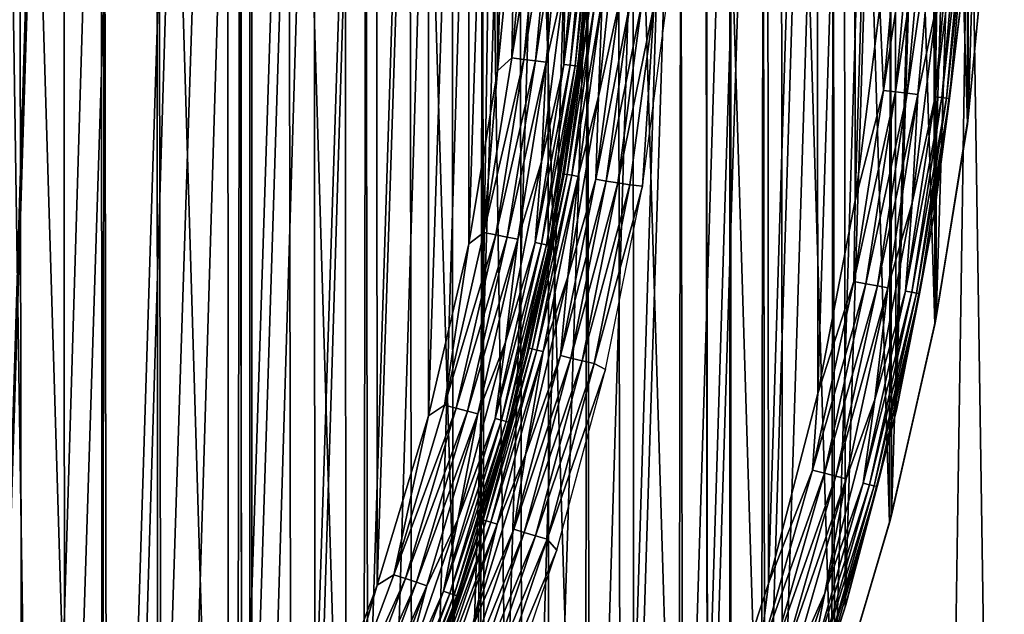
# Model space of a CAD drawing. Header units: millimetres. Extents: x -400 to 400, y -400 to 400.
# Tile 62 of 95: x 55 to 79, y -22 to -8. Entities that reach past the tile are written whole.
import ezdxf

# ---------------------------------------------------------------- set-up
doc = ezdxf.new("R2010")
doc.units = ezdxf.units.MM
doc.header["$LTSCALE"] = 52.148148
for name, color, linetype in [('1', 7, 'CONTINUOUS'), ('13', 7, 'CONTINUOUS'), ('2', 7, 'CONTINUOUS'), ('21', 7, 'CONTINUOUS'), ('22', 7, 'CONTINUOUS'), ('28', 7, 'CONTINUOUS'), ('29', 7, 'CONTINUOUS'), ('30', 7, 'CONTINUOUS'), ('33', 7, 'CONTINUOUS'), ('36', 7, 'CONTINUOUS'), ('37', 7, 'CONTINUOUS'), ('38', 7, 'CONTINUOUS'), ('41', 7, 'CONTINUOUS'), ('42', 7, 'CONTINUOUS'), ('44', 7, 'CONTINUOUS'), ('45', 7, 'CONTINUOUS')]:
    doc.layers.add(name, color=color, linetype=linetype)

msp = doc.modelspace()

# ---------------------------------------------------------------- linework, layer by layer
at = {"layer": '1', "color": 253, "linetype": 'Continuous', "true_color": 0x9ca8ab}
for points in [[(60.4, -395.413, -1.827), (48.432, 397.058, -1.173), (48.38, -397.062, -1.172), (60.4, -395.413, -1.827)], [(60.475, 395.404, -1.83), (48.432, 397.058, -1.173), (60.4, -395.413, -1.827), (60.475, 395.404, -1.83)], [(72.372, -393.398, -2.623), (60.475, 395.404, -1.83), (60.4, -395.413, -1.827), (72.372, -393.398, -2.623)], [(72.469, 393.381, -2.628), (60.475, 395.404, -1.83), (72.372, -393.398, -2.623), (72.469, 393.381, -2.628)], [(84.298, -391.016, -3.56), (72.469, 393.381, -2.628), (72.372, -393.398, -2.623), (84.298, -391.016, -3.56)], [(84.42, 390.987, -3.569), (72.469, 393.381, -2.628), (84.298, -391.016, -3.56), (84.42, 390.987, -3.569)]]:
    msp.add_3dface(points, dxfattribs=at)
at = {"layer": '13', "color": 253, "linetype": 'Continuous', "true_color": 0x9ca8ab}
for points in [[(78.344, -10.148, 472.043), (78.366, -9.983, 470.543), (78.832, -5.138, 472.043), (78.344, -10.148, 472.043)], [(78.366, -9.983, 470.543), (78.842, -4.977, 470.543), (78.832, -5.138, 472.043), (78.366, -9.983, 470.543)], [(77.565, -14.973, 470.543), (78.366, -9.983, 470.543), (78.344, -10.148, 472.043), (77.565, -14.973, 470.543)], [(77.531, -15.146, 472.043), (77.565, -14.973, 470.543), (78.344, -10.148, 472.043), (77.531, -15.146, 472.043)], [(76.448, -19.91, 470.543), (77.565, -14.973, 470.543), (77.531, -15.146, 472.043), (76.448, -19.91, 470.543)], [(76.4, -20.094, 472.043), (76.448, -19.91, 470.543), (77.531, -15.146, 472.043), (76.4, -20.094, 472.043)], [(74.962, -24.933, 472.043), (75.026, -24.739, 470.543), (76.4, -20.094, 472.043), (74.962, -24.933, 472.043)], [(75.026, -24.739, 470.543), (76.448, -19.91, 470.543), (76.4, -20.094, 472.043), (75.026, -24.739, 470.543)]]:
    msp.add_3dface(points, dxfattribs=at)
at = {"layer": '2', "color": 253, "linetype": 'Continuous', "true_color": 0x9ca8ab}
for points in [[(60.423, 395.391, -3.329), (48.562, -397.037, -2.682), (48.389, 397.051, -2.673), (60.423, 395.391, -3.329)], [(60.555, -395.378, -3.339), (48.562, -397.037, -2.682), (60.423, 395.391, -3.329), (60.555, -395.378, -3.339)], [(72.383, 393.373, -4.126), (60.555, -395.378, -3.339), (60.423, 395.391, -3.329), (72.383, 393.373, -4.126)], [(72.495, -393.356, -4.136), (60.555, -395.378, -3.339), (72.383, 393.373, -4.126), (72.495, -393.356, -4.136)], [(84.265, 391.001, -5.061), (72.495, -393.356, -4.136), (72.383, 393.373, -4.126), (84.265, 391.001, -5.061)], [(84.376, -390.976, -5.072), (72.495, -393.356, -4.136), (84.265, 391.001, -5.061), (84.376, -390.976, -5.072)]]:
    msp.add_3dface(points, dxfattribs=at)
at = {"layer": '21', "color": 253, "linetype": 'Continuous', "true_color": 0x9ca8ab}
for points in [[(53.094, -58.499, 472.043), (56.717, -54.993, 472.043), (53.287, 58.323, 472.043), (53.094, -58.499, 472.043)], [(56.717, -54.993, 472.043), (56.906, 54.797, 472.043), (53.287, 58.323, 472.043), (56.717, -54.993, 472.043)], [(56.717, -54.993, 472.043), (60.098, -51.274, 472.043), (56.906, 54.797, 472.043), (56.717, -54.993, 472.043)], [(60.098, -51.274, 472.043), (60.278, 51.063, 472.043), (56.906, 54.797, 472.043), (60.098, -51.274, 472.043)], [(60.098, -51.274, 472.043), (63.254, -47.319, 472.043), (60.278, 51.063, 472.043), (60.098, -51.274, 472.043)], [(63.254, -47.319, 472.043), (63.419, 47.1, 472.043), (60.278, 51.063, 472.043), (63.254, -47.319, 472.043)], [(63.254, -47.319, 472.043), (66.169, -43.152, 472.043), (63.419, 47.1, 472.043), (63.254, -47.319, 472.043)], [(66.169, -43.152, 472.043), (66.314, 42.929, 472.043), (63.419, 47.1, 472.043), (66.169, -43.152, 472.043)], [(66.169, -43.152, 472.043), (68.799, -38.828, 472.043), (66.314, 42.929, 472.043), (66.169, -43.152, 472.043)], [(68.799, -38.828, 472.043), (68.924, 38.606, 472.043), (66.314, 42.929, 472.043), (68.799, -38.828, 472.043)], [(68.799, -38.828, 472.043), (71.142, -34.341, 472.043), (68.924, 38.606, 472.043), (68.799, -38.828, 472.043)], [(71.142, -34.341, 472.043), (71.247, 34.125, 472.043), (68.924, 38.606, 472.043), (71.142, -34.341, 472.043)], [(71.142, -34.341, 472.043), (73.205, -29.689, 472.043), (71.247, 34.125, 472.043), (71.142, -34.341, 472.043)], [(73.205, -29.689, 472.043), (73.289, 29.483, 472.043), (71.247, 34.125, 472.043), (73.205, -29.689, 472.043)], [(73.205, -29.689, 472.043), (74.962, -24.933, 472.043), (73.289, 29.483, 472.043), (73.205, -29.689, 472.043)], [(74.962, -24.933, 472.043), (75.026, 24.739, 472.043), (73.289, 29.483, 472.043), (74.962, -24.933, 472.043)], [(74.962, -24.933, 472.043), (76.4, -20.094, 472.043), (75.026, 24.739, 472.043), (74.962, -24.933, 472.043)], [(76.4, -20.094, 472.043), (76.448, 19.91, 472.043), (75.026, 24.739, 472.043), (76.4, -20.094, 472.043)], [(76.4, -20.094, 472.043), (77.531, -15.146, 472.043), (76.448, 19.91, 472.043), (76.4, -20.094, 472.043)], [(77.531, -15.146, 472.043), (77.565, 14.973, 472.043), (76.448, 19.91, 472.043), (77.531, -15.146, 472.043)], [(77.531, -15.146, 472.043), (78.344, -10.148, 472.043), (77.565, 14.973, 472.043), (77.531, -15.146, 472.043)], [(78.344, -10.148, 472.043), (78.366, 9.983, 472.043), (77.565, 14.973, 472.043), (78.344, -10.148, 472.043)], [(78.344, -10.148, 472.043), (78.832, -5.138, 472.043), (78.366, 9.983, 472.043), (78.344, -10.148, 472.043)]]:
    msp.add_3dface(points, dxfattribs=at)
at = {"layer": '22', "color": 253, "linetype": 'Continuous', "true_color": 0x9ca8ab}
for points in [[(53.094, 58.499, 470.543), (56.717, 54.993, 470.543), (53.287, -58.323, 470.543), (53.094, 58.499, 470.543)], [(56.717, 54.993, 470.543), (56.906, -54.797, 470.543), (53.287, -58.323, 470.543), (56.717, 54.993, 470.543)], [(56.717, 54.993, 470.543), (60.098, 51.274, 470.543), (56.906, -54.797, 470.543), (56.717, 54.993, 470.543)], [(60.098, 51.274, 470.543), (60.278, -51.063, 470.543), (56.906, -54.797, 470.543), (60.098, 51.274, 470.543)], [(60.098, 51.274, 470.543), (63.254, 47.319, 470.543), (60.278, -51.063, 470.543), (60.098, 51.274, 470.543)], [(63.254, 47.319, 470.543), (63.419, -47.1, 470.543), (60.278, -51.063, 470.543), (63.254, 47.319, 470.543)], [(63.254, 47.319, 470.543), (66.169, 43.152, 470.543), (63.419, -47.1, 470.543), (63.254, 47.319, 470.543)], [(66.169, 43.152, 470.543), (66.314, -42.929, 470.543), (63.419, -47.1, 470.543), (66.169, 43.152, 470.543)], [(66.169, 43.152, 470.543), (68.799, 38.828, 470.543), (66.314, -42.929, 470.543), (66.169, 43.152, 470.543)], [(68.799, 38.828, 470.543), (68.924, -38.606, 470.543), (66.314, -42.929, 470.543), (68.799, 38.828, 470.543)], [(68.799, 38.828, 470.543), (71.142, 34.341, 470.543), (68.924, -38.606, 470.543), (68.799, 38.828, 470.543)], [(71.142, 34.341, 470.543), (71.247, -34.125, 470.543), (68.924, -38.606, 470.543), (71.142, 34.341, 470.543)], [(71.142, 34.341, 470.543), (73.205, 29.689, 470.543), (71.247, -34.125, 470.543), (71.142, 34.341, 470.543)], [(73.205, 29.689, 470.543), (73.289, -29.483, 470.543), (71.247, -34.125, 470.543), (73.205, 29.689, 470.543)], [(73.205, 29.689, 470.543), (74.962, 24.933, 470.543), (73.289, -29.483, 470.543), (73.205, 29.689, 470.543)], [(74.962, 24.933, 470.543), (75.026, -24.739, 470.543), (73.289, -29.483, 470.543), (74.962, 24.933, 470.543)], [(74.962, 24.933, 470.543), (76.4, 20.094, 470.543), (75.026, -24.739, 470.543), (74.962, 24.933, 470.543)], [(76.4, 20.094, 470.543), (76.448, -19.91, 470.543), (75.026, -24.739, 470.543), (76.4, 20.094, 470.543)], [(76.4, 20.094, 470.543), (77.531, 15.146, 470.543), (76.448, -19.91, 470.543), (76.4, 20.094, 470.543)], [(77.531, 15.146, 470.543), (77.565, -14.973, 470.543), (76.448, -19.91, 470.543), (77.531, 15.146, 470.543)], [(77.531, 15.146, 470.543), (78.344, 10.148, 470.543), (77.565, -14.973, 470.543), (77.531, 15.146, 470.543)], [(78.344, 10.148, 470.543), (78.366, -9.983, 470.543), (77.565, -14.973, 470.543), (78.344, 10.148, 470.543)], [(78.344, 10.148, 470.543), (78.832, 5.138, 470.543), (78.366, -9.983, 470.543), (78.344, 10.148, 470.543)], [(78.832, 5.138, 470.543), (78.842, -4.977, 470.543), (78.366, -9.983, 470.543), (78.832, 5.138, 470.543)]]:
    msp.add_3dface(points, dxfattribs=at)
at = {"layer": '28', "color": 253, "linetype": 'Continuous', "true_color": 0x9ca8ab}
for points in [[(68.266, -11.328, 507.043), (68.836, -7.088, 498.043), (68.87, -6.75, 507.043), (68.266, -11.328, 507.043)], [(68.561, -9.38, 498.043), (68.836, -7.088, 498.043), (68.266, -11.328, 507.043), (68.561, -9.38, 498.043)], [(68.21, -11.662, 498.043), (68.561, -9.38, 498.043), (68.266, -11.328, 507.043), (68.21, -11.662, 498.043)], [(67.359, -15.856, 507.043), (68.21, -11.662, 498.043), (68.266, -11.328, 507.043), (67.359, -15.856, 507.043)], [(67.783, -13.932, 498.043), (68.21, -11.662, 498.043), (67.359, -15.856, 507.043), (67.783, -13.932, 498.043)], [(67.281, -16.185, 498.043), (67.783, -13.932, 498.043), (67.359, -15.856, 507.043), (67.281, -16.185, 498.043)], [(66.152, -20.313, 507.043), (67.281, -16.185, 498.043), (67.359, -15.856, 507.043), (66.152, -20.313, 507.043)], [(66.703, -18.421, 498.043), (67.281, -16.185, 498.043), (66.152, -20.313, 507.043), (66.703, -18.421, 498.043)], [(66.052, -20.636, 498.043), (66.703, -18.421, 498.043), (66.152, -20.313, 507.043), (66.052, -20.636, 498.043)], [(64.65, -24.679, 507.043), (66.052, -20.636, 498.043), (66.152, -20.313, 507.043), (64.65, -24.679, 507.043)], [(65.326, -22.828, 498.043), (66.052, -20.636, 498.043), (64.65, -24.679, 507.043), (65.326, -22.828, 498.043)]]:
    msp.add_3dface(points, dxfattribs=at)
at = {"layer": '29', "color": 253, "linetype": 'Continuous', "true_color": 0x9ca8ab}
for points in [[(68.271, -8.654, 508.219), (68.855, -4.181, 507.951), (68.691, -4.171, 508.219), (68.271, -8.654, 508.219)], [(68.271, -8.654, 508.219), (68.691, -4.171, 508.219), (68.302, -6.54, 508.457), (68.271, -8.654, 508.219)], [(68.434, -8.675, 507.951), (68.855, -4.181, 507.951), (68.271, -8.654, 508.219), (68.434, -8.675, 507.951)], [(68.434, -8.675, 507.951), (68.975, -4.188, 507.661), (68.855, -4.181, 507.951), (68.434, -8.675, 507.951)], [(68.553, -8.69, 507.661), (68.975, -4.188, 507.661), (68.434, -8.675, 507.951), (68.553, -8.69, 507.661)], [(68.553, -8.69, 507.661), (69.048, -4.192, 507.356), (68.975, -4.188, 507.661), (68.553, -8.69, 507.661)], [(68.626, -8.699, 507.356), (69.048, -4.192, 507.356), (68.553, -8.69, 507.661), (68.626, -8.699, 507.356)], [(68.626, -8.699, 507.356), (68.87, -6.75, 507.043), (69.048, -4.192, 507.356), (68.626, -8.699, 507.356)], [(67.713, -11.087, 508.457), (68.271, -8.654, 508.219), (68.302, -6.54, 508.457), (67.713, -11.087, 508.457)], [(68.266, -11.328, 507.043), (68.87, -6.75, 507.043), (68.626, -8.699, 507.356), (68.266, -11.328, 507.043)], [(67.559, -13.101, 508.219), (68.434, -8.675, 507.951), (68.271, -8.654, 508.219), (67.559, -13.101, 508.219)], [(67.559, -13.101, 508.219), (68.271, -8.654, 508.219), (67.713, -11.087, 508.457), (67.559, -13.101, 508.219)], [(67.72, -13.132, 507.951), (68.434, -8.675, 507.951), (67.559, -13.101, 508.219), (67.72, -13.132, 507.951)], [(67.72, -13.132, 507.951), (68.553, -8.69, 507.661), (68.434, -8.675, 507.951), (67.72, -13.132, 507.951)], [(67.838, -13.155, 507.661), (68.553, -8.69, 507.661), (67.72, -13.132, 507.951), (67.838, -13.155, 507.661)], [(67.838, -13.155, 507.661), (68.626, -8.699, 507.356), (68.553, -8.69, 507.661), (67.838, -13.155, 507.661)], [(67.91, -13.169, 507.356), (68.626, -8.699, 507.356), (67.838, -13.155, 507.661), (67.91, -13.169, 507.356)], [(67.91, -13.169, 507.356), (68.266, -11.328, 507.043), (68.626, -8.699, 507.356), (67.91, -13.169, 507.356)], [(66.821, -15.585, 508.457), (67.559, -13.101, 508.219), (67.713, -11.087, 508.457), (66.821, -15.585, 508.457)], [(67.359, -15.856, 507.043), (68.266, -11.328, 507.043), (67.91, -13.169, 507.356), (67.359, -15.856, 507.043)], [(66.557, -17.491, 508.219), (67.72, -13.132, 507.951), (67.559, -13.101, 508.219), (66.557, -17.491, 508.219)], [(66.557, -17.491, 508.219), (67.559, -13.101, 508.219), (66.821, -15.585, 508.457), (66.557, -17.491, 508.219)], [(66.716, -17.533, 507.951), (67.72, -13.132, 507.951), (66.557, -17.491, 508.219), (66.716, -17.533, 507.951)], [(66.716, -17.533, 507.951), (67.838, -13.155, 507.661), (67.72, -13.132, 507.951), (66.716, -17.533, 507.951)], [(66.833, -17.564, 507.661), (67.838, -13.155, 507.661), (66.716, -17.533, 507.951), (66.833, -17.564, 507.661)], [(66.833, -17.564, 507.661), (67.91, -13.169, 507.356), (67.838, -13.155, 507.661), (66.833, -17.564, 507.661)], [(66.904, -17.582, 507.356), (67.91, -13.169, 507.356), (66.833, -17.564, 507.661), (66.904, -17.582, 507.356)], [(66.904, -17.582, 507.356), (67.359, -15.856, 507.043), (67.91, -13.169, 507.356), (66.904, -17.582, 507.356)], [(65.631, -20.013, 508.457), (66.557, -17.491, 508.219), (66.821, -15.585, 508.457), (65.631, -20.013, 508.457)], [(66.152, -20.313, 507.043), (67.359, -15.856, 507.043), (66.904, -17.582, 507.356), (66.152, -20.313, 507.043)], [(65.271, -21.807, 508.219), (66.716, -17.533, 507.951), (66.557, -17.491, 508.219), (65.271, -21.807, 508.219)], [(65.271, -21.807, 508.219), (66.557, -17.491, 508.219), (65.631, -20.013, 508.457), (65.271, -21.807, 508.219)], [(65.427, -21.859, 507.951), (66.716, -17.533, 507.951), (65.271, -21.807, 508.219), (65.427, -21.859, 507.951)], [(65.427, -21.859, 507.951), (66.833, -17.564, 507.661), (66.716, -17.533, 507.951), (65.427, -21.859, 507.951)], [(65.541, -21.897, 507.661), (66.833, -17.564, 507.661), (65.427, -21.859, 507.951), (65.541, -21.897, 507.661)], [(65.541, -21.897, 507.661), (66.904, -17.582, 507.356), (66.833, -17.564, 507.661), (65.541, -21.897, 507.661)], [(65.61, -21.92, 507.356), (66.904, -17.582, 507.356), (65.541, -21.897, 507.661), (65.61, -21.92, 507.356)], [(65.61, -21.92, 507.356), (66.152, -20.313, 507.043), (66.904, -17.582, 507.356), (65.61, -21.92, 507.356)], [(64.147, -24.352, 508.457), (65.271, -21.807, 508.219), (65.631, -20.013, 508.457), (64.147, -24.352, 508.457)], [(64.65, -24.679, 507.043), (66.152, -20.313, 507.043), (65.61, -21.92, 507.356), (64.65, -24.679, 507.043)], [(63.705, -26.029, 508.219), (65.427, -21.859, 507.951), (65.271, -21.807, 508.219), (63.705, -26.029, 508.219)], [(63.705, -26.029, 508.219), (65.271, -21.807, 508.219), (64.147, -24.352, 508.457), (63.705, -26.029, 508.219)], [(63.857, -26.091, 507.951), (65.427, -21.859, 507.951), (63.705, -26.029, 508.219), (63.857, -26.091, 507.951)], [(63.857, -26.091, 507.951), (65.541, -21.897, 507.661), (65.427, -21.859, 507.951), (63.857, -26.091, 507.951)], [(63.968, -26.137, 507.661), (65.541, -21.897, 507.661), (63.857, -26.091, 507.951), (63.968, -26.137, 507.661)], [(63.968, -26.137, 507.661), (65.61, -21.92, 507.356), (65.541, -21.897, 507.661), (63.968, -26.137, 507.661)], [(64.036, -26.165, 507.356), (65.61, -21.92, 507.356), (63.968, -26.137, 507.661), (64.036, -26.165, 507.356)], [(64.036, -26.165, 507.356), (64.65, -24.679, 507.043), (65.61, -21.92, 507.356), (64.036, -26.165, 507.356)]]:
    msp.add_3dface(points, dxfattribs=at)
at = {"layer": '30', "color": 253, "linetype": 'Continuous', "true_color": 0x9ca8ab}
for points in [[(67.388, -4.091, 509.018), (67.051, -4.434, 509.043), (66.976, -8.49, 509.018), (67.388, -4.091, 509.018)], [(67.388, -4.091, 509.018), (66.976, -8.49, 509.018), (67.693, -4.11, 508.945), (67.388, -4.091, 509.018)], [(66.976, -8.49, 509.018), (67.279, -8.528, 508.945), (67.693, -4.11, 508.945), (66.976, -8.49, 509.018)], [(67.279, -8.528, 508.945), (67.983, -4.128, 508.825), (67.693, -4.11, 508.945), (67.279, -8.528, 508.945)], [(67.567, -8.565, 508.825), (67.983, -4.128, 508.825), (67.279, -8.528, 508.945), (67.567, -8.565, 508.825)], [(67.567, -8.565, 508.825), (68.25, -4.144, 508.661), (67.983, -4.128, 508.825), (67.567, -8.565, 508.825)], [(67.833, -8.599, 508.661), (68.25, -4.144, 508.661), (67.567, -8.565, 508.825), (67.833, -8.599, 508.661)], [(67.833, -8.599, 508.661), (68.302, -6.54, 508.457), (68.25, -4.144, 508.661), (67.833, -8.599, 508.661)], [(67.051, -4.434, 509.043), (66.619, -8.813, 509.043), (66.976, -8.49, 509.018), (67.051, -4.434, 509.043)], [(67.713, -11.087, 508.457), (68.302, -6.54, 508.457), (67.833, -8.599, 508.661), (67.713, -11.087, 508.457)], [(66.976, -8.49, 509.018), (66.619, -8.813, 509.043), (66.277, -12.852, 509.018), (66.976, -8.49, 509.018)], [(66.976, -8.49, 509.018), (66.277, -12.852, 509.018), (67.279, -8.528, 508.945), (66.976, -8.49, 509.018)], [(66.277, -12.852, 509.018), (66.577, -12.91, 508.945), (67.279, -8.528, 508.945), (66.277, -12.852, 509.018)], [(66.577, -12.91, 508.945), (67.567, -8.565, 508.825), (67.279, -8.528, 508.945), (66.577, -12.91, 508.945)], [(66.862, -12.966, 508.825), (67.567, -8.565, 508.825), (66.577, -12.91, 508.945), (66.862, -12.966, 508.825)], [(66.862, -12.966, 508.825), (67.833, -8.599, 508.661), (67.567, -8.565, 508.825), (66.862, -12.966, 508.825)], [(67.125, -13.017, 508.661), (67.833, -8.599, 508.661), (66.862, -12.966, 508.825), (67.125, -13.017, 508.661)], [(67.125, -13.017, 508.661), (67.713, -11.087, 508.457), (67.833, -8.599, 508.661), (67.125, -13.017, 508.661)], [(66.619, -8.813, 509.043), (65.904, -13.137, 509.043), (66.277, -12.852, 509.018), (66.619, -8.813, 509.043)], [(66.821, -15.585, 508.457), (67.713, -11.087, 508.457), (67.125, -13.017, 508.661), (66.821, -15.585, 508.457)], [(66.277, -12.852, 509.018), (65.904, -13.137, 509.043), (65.295, -17.16, 509.018), (66.277, -12.852, 509.018)], [(66.277, -12.852, 509.018), (65.295, -17.16, 509.018), (66.577, -12.91, 508.945), (66.277, -12.852, 509.018)], [(65.295, -17.16, 509.018), (65.59, -17.237, 508.945), (66.577, -12.91, 508.945), (65.295, -17.16, 509.018)], [(65.59, -17.237, 508.945), (66.862, -12.966, 508.825), (66.577, -12.91, 508.945), (65.59, -17.237, 508.945)], [(65.871, -17.311, 508.825), (66.862, -12.966, 508.825), (65.59, -17.237, 508.945), (65.871, -17.311, 508.825)], [(65.871, -17.311, 508.825), (67.125, -13.017, 508.661), (66.862, -12.966, 508.825), (65.871, -17.311, 508.825)], [(66.13, -17.379, 508.661), (67.125, -13.017, 508.661), (65.871, -17.311, 508.825), (66.13, -17.379, 508.661)], [(66.13, -17.379, 508.661), (66.821, -15.585, 508.457), (67.125, -13.017, 508.661), (66.13, -17.379, 508.661)], [(65.904, -13.137, 509.043), (64.899, -17.424, 509.043), (65.295, -17.16, 509.018), (65.904, -13.137, 509.043)], [(65.631, -20.013, 508.457), (66.821, -15.585, 508.457), (66.13, -17.379, 508.661), (65.631, -20.013, 508.457)], [(65.295, -17.16, 509.018), (64.899, -17.424, 509.043), (64.033, -21.393, 509.018), (65.295, -17.16, 509.018)], [(65.295, -17.16, 509.018), (64.033, -21.393, 509.018), (65.59, -17.237, 508.945), (65.295, -17.16, 509.018)], [(64.899, -17.424, 509.043), (63.612, -21.656, 509.043), (64.033, -21.393, 509.018), (64.899, -17.424, 509.043)], [(64.033, -21.393, 509.018), (64.322, -21.49, 508.945), (65.59, -17.237, 508.945), (64.033, -21.393, 509.018)], [(64.322, -21.49, 508.945), (65.871, -17.311, 508.825), (65.59, -17.237, 508.945), (64.322, -21.49, 508.945)], [(64.598, -21.582, 508.825), (65.871, -17.311, 508.825), (64.322, -21.49, 508.945), (64.598, -21.582, 508.825)], [(64.598, -21.582, 508.825), (66.13, -17.379, 508.661), (65.871, -17.311, 508.825), (64.598, -21.582, 508.825)], [(64.852, -21.667, 508.661), (66.13, -17.379, 508.661), (64.598, -21.582, 508.825), (64.852, -21.667, 508.661)], [(64.852, -21.667, 508.661), (65.631, -20.013, 508.457), (66.13, -17.379, 508.661), (64.852, -21.667, 508.661)], [(64.147, -24.352, 508.457), (65.631, -20.013, 508.457), (64.852, -21.667, 508.661), (64.147, -24.352, 508.457)], [(64.033, -21.393, 509.018), (63.612, -21.656, 509.043), (62.496, -25.535, 509.018), (64.033, -21.393, 509.018)], [(64.033, -21.393, 509.018), (62.496, -25.535, 509.018), (64.322, -21.49, 508.945), (64.033, -21.393, 509.018)], [(62.496, -25.535, 509.018), (62.779, -25.651, 508.945), (64.322, -21.49, 508.945), (62.496, -25.535, 509.018)], [(62.779, -25.651, 508.945), (64.598, -21.582, 508.825), (64.322, -21.49, 508.945), (62.779, -25.651, 508.945)], [(63.048, -25.761, 508.825), (64.598, -21.582, 508.825), (62.779, -25.651, 508.945), (63.048, -25.761, 508.825)], [(63.048, -25.761, 508.825), (64.852, -21.667, 508.661), (64.598, -21.582, 508.825), (63.048, -25.761, 508.825)], [(63.612, -21.656, 509.043), (62.059, -25.776, 509.043), (62.496, -25.535, 509.018), (63.612, -21.656, 509.043)], [(63.296, -25.862, 508.661), (64.852, -21.667, 508.661), (63.048, -25.761, 508.825), (63.296, -25.862, 508.661)], [(63.296, -25.862, 508.661), (64.147, -24.352, 508.457), (64.852, -21.667, 508.661), (63.296, -25.862, 508.661)]]:
    msp.add_3dface(points, dxfattribs=at)
at = {"layer": '33', "color": 253, "linetype": 'Continuous', "true_color": 0x9ca8ab}
for points in [[(53.275, -40.956, 509.043), (55.771, 37.485, 509.043), (53.21, 41.041, 509.043), (53.275, -40.956, 509.043)], [(53.275, -40.956, 509.043), (55.822, -37.407, 509.043), (55.771, 37.485, 509.043), (53.275, -40.956, 509.043)], [(55.822, -37.407, 509.043), (58.102, 33.752, 509.043), (55.771, 37.485, 509.043), (55.822, -37.407, 509.043)], [(55.822, -37.407, 509.043), (58.143, -33.68, 509.043), (58.102, 33.752, 509.043), (55.822, -37.407, 509.043)], [(58.143, -33.68, 509.043), (60.202, 29.85, 509.043), (58.102, 33.752, 509.043), (58.143, -33.68, 509.043)], [(58.143, -33.68, 509.043), (60.234, -29.784, 509.043), (60.202, 29.85, 509.043), (58.143, -33.68, 509.043)], [(60.234, -29.784, 509.043), (62.034, 25.836, 509.043), (60.202, 29.85, 509.043), (60.234, -29.784, 509.043)], [(60.234, -29.784, 509.043), (62.059, -25.776, 509.043), (62.034, 25.836, 509.043), (60.234, -29.784, 509.043)], [(62.059, -25.776, 509.043), (63.594, 21.711, 509.043), (62.034, 25.836, 509.043), (62.059, -25.776, 509.043)], [(62.059, -25.776, 509.043), (63.612, -21.656, 509.043), (63.594, 21.711, 509.043), (62.059, -25.776, 509.043)], [(63.612, -21.656, 509.043), (64.887, 17.473, 509.043), (63.594, 21.711, 509.043), (63.612, -21.656, 509.043)], [(63.612, -21.656, 509.043), (64.899, -17.424, 509.043), (64.887, 17.473, 509.043), (63.612, -21.656, 509.043)], [(64.899, -17.424, 509.043), (65.895, 13.177, 509.043), (64.887, 17.473, 509.043), (64.899, -17.424, 509.043)], [(64.899, -17.424, 509.043), (65.904, -13.137, 509.043), (65.895, 13.177, 509.043), (64.899, -17.424, 509.043)], [(65.904, -13.137, 509.043), (66.614, 8.842, 509.043), (65.895, 13.177, 509.043), (65.904, -13.137, 509.043)], [(65.904, -13.137, 509.043), (66.619, -8.813, 509.043), (66.614, 8.842, 509.043), (65.904, -13.137, 509.043)], [(66.619, -8.813, 509.043), (67.049, 4.45, 509.043), (66.614, 8.842, 509.043), (66.619, -8.813, 509.043)], [(66.619, -8.813, 509.043), (67.051, -4.434, 509.043), (67.049, 4.45, 509.043), (66.619, -8.813, 509.043)]]:
    msp.add_3dface(points, dxfattribs=at)
at = {"layer": '36', "color": 253, "linetype": 'Continuous', "true_color": 0x9ca8ab}
for points in [[(69.613, -4.912, 496.629), (69.227, -7.028, 496.867), (69.142, -9.455, 496.629), (69.613, -4.912, 496.629)], [(68.871, -6.992, 497.73), (68.561, -9.38, 498.043), (68.281, -11.39, 497.73), (68.871, -6.992, 497.73)], [(68.871, -6.992, 497.73), (68.281, -11.39, 497.73), (68.944, -6.999, 497.425), (68.871, -6.992, 497.73)], [(68.944, -6.999, 497.425), (68.281, -11.39, 497.73), (68.354, -11.402, 497.425), (68.944, -6.999, 497.425)], [(68.944, -6.999, 497.425), (68.354, -11.402, 497.425), (69.063, -7.011, 497.134), (68.944, -6.999, 497.425)], [(69.063, -7.011, 497.134), (68.354, -11.402, 497.425), (68.472, -11.422, 497.134), (69.063, -7.011, 497.134)], [(69.063, -7.011, 497.134), (68.472, -11.422, 497.134), (69.227, -7.028, 496.867), (69.063, -7.011, 497.134)], [(69.227, -7.028, 496.867), (68.472, -11.422, 497.134), (68.634, -11.449, 496.867), (69.227, -7.028, 496.867)], [(68.836, -7.088, 498.043), (68.561, -9.38, 498.043), (68.871, -6.992, 497.73), (68.836, -7.088, 498.043)], [(69.227, -7.028, 496.867), (68.634, -11.449, 496.867), (69.142, -9.455, 496.629), (69.227, -7.028, 496.867)], [(68.561, -9.38, 498.043), (68.21, -11.662, 498.043), (68.281, -11.39, 497.73), (68.561, -9.38, 498.043)], [(69.142, -9.455, 496.629), (68.634, -11.449, 496.867), (68.376, -13.957, 496.629), (69.142, -9.455, 496.629)], [(68.281, -11.39, 497.73), (67.783, -13.932, 498.043), (67.411, -15.741, 497.73), (68.281, -11.39, 497.73)], [(68.281, -11.39, 497.73), (67.411, -15.741, 497.73), (68.354, -11.402, 497.425), (68.281, -11.39, 497.73)], [(68.354, -11.402, 497.425), (67.411, -15.741, 497.73), (67.483, -15.758, 497.425), (68.354, -11.402, 497.425)], [(68.354, -11.402, 497.425), (67.483, -15.758, 497.425), (68.472, -11.422, 497.134), (68.354, -11.402, 497.425)], [(68.472, -11.422, 497.134), (67.483, -15.758, 497.425), (67.6, -15.785, 497.134), (68.472, -11.422, 497.134)], [(68.472, -11.422, 497.134), (67.6, -15.785, 497.134), (68.634, -11.449, 496.867), (68.472, -11.422, 497.134)], [(68.634, -11.449, 496.867), (67.6, -15.785, 497.134), (67.76, -15.823, 496.867), (68.634, -11.449, 496.867)], [(68.634, -11.449, 496.867), (67.76, -15.823, 496.867), (68.376, -13.957, 496.629), (68.634, -11.449, 496.867)], [(68.21, -11.662, 498.043), (67.783, -13.932, 498.043), (68.281, -11.39, 497.73), (68.21, -11.662, 498.043)], [(67.783, -13.932, 498.043), (67.281, -16.185, 498.043), (67.411, -15.741, 497.73), (67.783, -13.932, 498.043)], [(68.376, -13.957, 496.629), (67.76, -15.823, 496.867), (67.317, -18.399, 496.629), (68.376, -13.957, 496.629)], [(67.411, -15.741, 497.73), (66.703, -18.421, 498.043), (66.264, -20.028, 497.73), (67.411, -15.741, 497.73)], [(67.411, -15.741, 497.73), (66.264, -20.028, 497.73), (67.483, -15.758, 497.425), (67.411, -15.741, 497.73)], [(67.483, -15.758, 497.425), (66.264, -20.028, 497.73), (66.334, -20.049, 497.425), (67.483, -15.758, 497.425)], [(67.483, -15.758, 497.425), (66.334, -20.049, 497.425), (67.6, -15.785, 497.134), (67.483, -15.758, 497.425)], [(67.6, -15.785, 497.134), (66.334, -20.049, 497.425), (66.449, -20.084, 497.134), (67.6, -15.785, 497.134)], [(67.6, -15.785, 497.134), (66.449, -20.084, 497.134), (67.76, -15.823, 496.867), (67.6, -15.785, 497.134)], [(67.76, -15.823, 496.867), (66.449, -20.084, 497.134), (66.607, -20.132, 496.867), (67.76, -15.823, 496.867)], [(67.76, -15.823, 496.867), (66.607, -20.132, 496.867), (67.317, -18.399, 496.629), (67.76, -15.823, 496.867)], [(67.281, -16.185, 498.043), (66.703, -18.421, 498.043), (67.411, -15.741, 497.73), (67.281, -16.185, 498.043)], [(67.317, -18.399, 496.629), (66.607, -20.132, 496.867), (65.969, -22.762, 496.629), (67.317, -18.399, 496.629)], [(66.703, -18.421, 498.043), (66.052, -20.636, 498.043), (66.264, -20.028, 497.73), (66.703, -18.421, 498.043)], [(66.264, -20.028, 497.73), (65.326, -22.828, 498.043), (64.845, -24.232, 497.73), (66.264, -20.028, 497.73)], [(66.264, -20.028, 497.73), (64.845, -24.232, 497.73), (66.334, -20.049, 497.425), (66.264, -20.028, 497.73)], [(66.334, -20.049, 497.425), (64.845, -24.232, 497.73), (64.913, -24.258, 497.425), (66.334, -20.049, 497.425)], [(66.334, -20.049, 497.425), (64.913, -24.258, 497.425), (66.449, -20.084, 497.134), (66.334, -20.049, 497.425)], [(66.449, -20.084, 497.134), (64.913, -24.258, 497.425), (65.026, -24.3, 497.134), (66.449, -20.084, 497.134)], [(66.449, -20.084, 497.134), (65.026, -24.3, 497.134), (66.607, -20.132, 496.867), (66.449, -20.084, 497.134)], [(66.607, -20.132, 496.867), (65.026, -24.3, 497.134), (65.18, -24.358, 496.867), (66.607, -20.132, 496.867)], [(66.607, -20.132, 496.867), (65.18, -24.358, 496.867), (65.969, -22.762, 496.629), (66.607, -20.132, 496.867)], [(66.052, -20.636, 498.043), (65.326, -22.828, 498.043), (66.264, -20.028, 497.73), (66.052, -20.636, 498.043)]]:
    msp.add_3dface(points, dxfattribs=at)
at = {"layer": '37', "color": 253, "linetype": 'Continuous', "true_color": 0x9ca8ab}
for points in [[(69.613, -4.912, 496.629), (69.142, -9.455, 496.629), (69.666, -7.072, 496.425), (69.613, -4.912, 496.629)], [(69.666, -7.072, 496.425), (69.142, -9.455, 496.629), (69.07, -11.521, 496.425), (69.666, -7.072, 496.425)], [(69.666, -7.072, 496.425), (69.07, -11.521, 496.425), (69.933, -7.1, 496.261), (69.666, -7.072, 496.425)], [(69.933, -7.1, 496.261), (69.07, -11.521, 496.425), (69.334, -11.566, 496.261), (69.933, -7.1, 496.261)], [(69.933, -7.1, 496.261), (69.334, -11.566, 496.261), (70.222, -7.129, 496.141), (69.933, -7.1, 496.261)], [(70.849, -7.063, 496.043), (70.526, -7.16, 496.067), (70.233, -11.696, 496.043), (70.849, -7.063, 496.043)], [(70.222, -7.129, 496.141), (69.334, -11.566, 496.261), (69.621, -11.613, 496.141), (70.222, -7.129, 496.141)], [(70.526, -7.16, 496.067), (70.222, -7.129, 496.141), (69.621, -11.613, 496.141), (70.526, -7.16, 496.067)], [(69.922, -11.664, 496.067), (70.526, -7.16, 496.067), (69.621, -11.613, 496.141), (69.922, -11.664, 496.067)], [(70.526, -7.16, 496.067), (69.922, -11.664, 496.067), (70.233, -11.696, 496.043), (70.526, -7.16, 496.067)], [(69.142, -9.455, 496.629), (68.376, -13.957, 496.629), (69.07, -11.521, 496.425), (69.142, -9.455, 496.629)], [(69.07, -11.521, 496.425), (68.376, -13.957, 496.629), (68.19, -15.923, 496.425), (69.07, -11.521, 496.425)], [(69.07, -11.521, 496.425), (68.19, -15.923, 496.425), (69.334, -11.566, 496.261), (69.07, -11.521, 496.425)], [(69.334, -11.566, 496.261), (68.19, -15.923, 496.425), (68.451, -15.984, 496.261), (69.334, -11.566, 496.261)], [(69.334, -11.566, 496.261), (68.451, -15.984, 496.261), (69.621, -11.613, 496.141), (69.334, -11.566, 496.261)], [(69.621, -11.613, 496.141), (68.451, -15.984, 496.261), (68.733, -16.05, 496.141), (69.621, -11.613, 496.141)], [(69.922, -11.664, 496.067), (69.621, -11.613, 496.141), (68.733, -16.05, 496.141), (69.922, -11.664, 496.067)], [(69.031, -16.12, 496.067), (69.922, -11.664, 496.067), (68.733, -16.05, 496.141), (69.031, -16.12, 496.067)], [(69.922, -11.664, 496.067), (69.031, -16.12, 496.067), (70.233, -11.696, 496.043), (69.922, -11.664, 496.067)], [(70.233, -11.696, 496.043), (69.031, -16.12, 496.067), (69.315, -16.274, 496.043), (70.233, -11.696, 496.043)], [(68.376, -13.957, 496.629), (67.317, -18.399, 496.629), (68.19, -15.923, 496.425), (68.376, -13.957, 496.629)], [(68.19, -15.923, 496.425), (67.317, -18.399, 496.629), (67.03, -20.259, 496.425), (68.19, -15.923, 496.425)], [(68.19, -15.923, 496.425), (67.03, -20.259, 496.425), (68.451, -15.984, 496.261), (68.19, -15.923, 496.425)], [(68.451, -15.984, 496.261), (67.03, -20.259, 496.425), (67.286, -20.337, 496.261), (68.451, -15.984, 496.261)], [(68.451, -15.984, 496.261), (67.286, -20.337, 496.261), (68.733, -16.05, 496.141), (68.451, -15.984, 496.261)], [(68.733, -16.05, 496.141), (67.286, -20.337, 496.261), (67.564, -20.421, 496.141), (68.733, -16.05, 496.141)], [(69.031, -16.12, 496.067), (68.733, -16.05, 496.141), (67.564, -20.421, 496.141), (69.031, -16.12, 496.067)], [(67.856, -20.509, 496.067), (69.031, -16.12, 496.067), (67.564, -20.421, 496.141), (67.856, -20.509, 496.067)], [(69.031, -16.12, 496.067), (67.856, -20.509, 496.067), (69.315, -16.274, 496.043), (69.031, -16.12, 496.067)], [(69.315, -16.274, 496.043), (67.856, -20.509, 496.067), (68.101, -20.776, 496.043), (69.315, -16.274, 496.043)], [(67.317, -18.399, 496.629), (65.969, -22.762, 496.629), (67.03, -20.259, 496.425), (67.317, -18.399, 496.629)], [(67.03, -20.259, 496.425), (65.969, -22.762, 496.629), (65.594, -24.512, 496.425), (67.03, -20.259, 496.425)], [(67.03, -20.259, 496.425), (65.594, -24.512, 496.425), (67.286, -20.337, 496.261), (67.03, -20.259, 496.425)], [(67.286, -20.337, 496.261), (65.594, -24.512, 496.425), (65.845, -24.606, 496.261), (67.286, -20.337, 496.261)], [(67.286, -20.337, 496.261), (65.845, -24.606, 496.261), (67.564, -20.421, 496.141), (67.286, -20.337, 496.261)], [(67.564, -20.421, 496.141), (65.845, -24.606, 496.261), (66.117, -24.708, 496.141), (67.564, -20.421, 496.141)], [(67.856, -20.509, 496.067), (67.564, -20.421, 496.141), (66.117, -24.708, 496.141), (67.856, -20.509, 496.067)], [(66.403, -24.815, 496.067), (67.856, -20.509, 496.067), (66.117, -24.708, 496.141), (66.403, -24.815, 496.067)], [(67.856, -20.509, 496.067), (66.403, -24.815, 496.067), (68.101, -20.776, 496.043), (67.856, -20.509, 496.067)], [(68.101, -20.776, 496.043), (66.403, -24.815, 496.067), (66.598, -25.183, 496.043), (68.101, -20.776, 496.043)]]:
    msp.add_3dface(points, dxfattribs=at)
at = {"layer": '38', "linetype": 'Continuous'}
for points in [[(56.718, 51.335, 496.043), (53.336, 54.841, 496.043), (53.378, -54.801, 496.043), (56.718, 51.335, 496.043)], [(56.754, -51.295, 496.043), (56.718, 51.335, 496.043), (53.378, -54.801, 496.043), (56.754, -51.295, 496.043)], [(59.872, 47.614, 496.043), (56.718, 51.335, 496.043), (56.754, -51.295, 496.043), (59.872, 47.614, 496.043)], [(59.907, -47.568, 496.043), (59.872, 47.614, 496.043), (56.754, -51.295, 496.043), (59.907, -47.568, 496.043)], [(62.803, 43.673, 496.043), (59.872, 47.614, 496.043), (59.907, -47.568, 496.043), (62.803, 43.673, 496.043)], [(62.841, -43.618, 496.043), (62.803, 43.673, 496.043), (59.907, -47.568, 496.043), (62.841, -43.618, 496.043)], [(65.472, 39.567, 496.043), (62.803, 43.673, 496.043), (62.841, -43.618, 496.043), (65.472, 39.567, 496.043)], [(65.513, -39.498, 496.043), (65.472, 39.567, 496.043), (62.841, -43.618, 496.043), (65.513, -39.498, 496.043)], [(67.856, 35.321, 496.043), (65.472, 39.567, 496.043), (65.513, -39.498, 496.043), (67.856, 35.321, 496.043)], [(67.899, -35.237, 496.043), (67.856, 35.321, 496.043), (65.513, -39.498, 496.043), (67.899, -35.237, 496.043)], [(69.976, 30.905, 496.043), (67.856, 35.321, 496.043), (67.899, -35.237, 496.043), (69.976, 30.905, 496.043)], [(70.021, -30.801, 496.043), (69.976, 30.905, 496.043), (67.899, -35.237, 496.043), (70.021, -30.801, 496.043)], [(71.811, 26.368, 496.043), (69.976, 30.905, 496.043), (70.021, -30.801, 496.043), (71.811, 26.368, 496.043)], [(71.856, -26.243, 496.043), (71.811, 26.368, 496.043), (70.021, -30.801, 496.043), (71.856, -26.243, 496.043)], [(73.341, 21.753, 496.043), (71.811, 26.368, 496.043), (71.856, -26.243, 496.043), (73.341, 21.753, 496.043)], [(73.384, -21.611, 496.043), (73.341, 21.753, 496.043), (71.856, -26.243, 496.043), (73.384, -21.611, 496.043)], [(74.578, 17.028, 496.043), (73.341, 21.753, 496.043), (73.384, -21.611, 496.043), (74.578, 17.028, 496.043)], [(74.613, -16.87, 496.043), (74.578, 17.028, 496.043), (73.384, -21.611, 496.043), (74.613, -16.87, 496.043)], [(75.515, 12.227, 496.043), (74.578, 17.028, 496.043), (74.613, -16.87, 496.043), (75.515, 12.227, 496.043)], [(75.542, -12.055, 496.043), (75.515, 12.227, 496.043), (74.613, -16.87, 496.043), (75.542, -12.055, 496.043)], [(76.141, 7.404, 496.043), (75.515, 12.227, 496.043), (75.542, -12.055, 496.043), (76.141, 7.404, 496.043)], [(76.158, -7.223, 496.043), (76.141, 7.404, 496.043), (75.542, -12.055, 496.043), (76.158, -7.223, 496.043)]]:
    msp.add_3dface(points, dxfattribs=at)
at = {"layer": '41', "linetype": 'Continuous'}
for points in [[(77.542, -9.462, 495.219), (78.147, -4.584, 494.951), (77.983, -4.574, 495.219), (77.542, -9.462, 495.219)], [(77.542, -9.462, 495.219), (77.983, -4.574, 495.219), (77.585, -7.153, 495.457), (77.542, -9.462, 495.219)], [(77.705, -9.482, 494.951), (78.147, -4.584, 494.951), (77.542, -9.462, 495.219), (77.705, -9.482, 494.951)], [(77.705, -9.482, 494.951), (78.267, -4.591, 494.661), (78.147, -4.584, 494.951), (77.705, -9.482, 494.951)], [(77.825, -9.497, 494.661), (78.267, -4.591, 494.661), (77.705, -9.482, 494.951), (77.825, -9.497, 494.661)], [(77.825, -9.497, 494.661), (78.341, -4.595, 494.356), (78.267, -4.591, 494.661), (77.825, -9.497, 494.661)], [(77.898, -9.505, 494.356), (78.341, -4.595, 494.356), (77.825, -9.497, 494.661), (77.898, -9.505, 494.356)], [(77.898, -9.505, 494.356), (78.154, -7.362, 494.043), (78.341, -4.595, 494.356), (77.898, -9.505, 494.356)], [(76.968, -12.109, 495.457), (77.542, -9.462, 495.219), (77.585, -7.153, 495.457), (76.968, -12.109, 495.457)], [(77.523, -12.348, 494.043), (78.154, -7.362, 494.043), (77.898, -9.505, 494.356), (77.523, -12.348, 494.043)], [(76.795, -14.312, 495.219), (77.705, -9.482, 494.951), (77.542, -9.462, 495.219), (76.795, -14.312, 495.219)], [(76.795, -14.312, 495.219), (77.542, -9.462, 495.219), (76.968, -12.109, 495.457), (76.795, -14.312, 495.219)], [(76.957, -14.342, 494.951), (77.705, -9.482, 494.951), (76.795, -14.312, 495.219), (76.957, -14.342, 494.951)], [(76.957, -14.342, 494.951), (77.825, -9.497, 494.661), (77.705, -9.482, 494.951), (76.957, -14.342, 494.951)], [(77.075, -14.364, 494.661), (77.825, -9.497, 494.661), (76.957, -14.342, 494.951), (77.075, -14.364, 494.661)], [(77.075, -14.364, 494.661), (77.898, -9.505, 494.356), (77.825, -9.497, 494.661), (77.075, -14.364, 494.661)], [(77.147, -14.378, 494.356), (77.898, -9.505, 494.356), (77.075, -14.364, 494.661), (77.147, -14.378, 494.356)], [(77.147, -14.378, 494.356), (77.523, -12.348, 494.043), (77.898, -9.505, 494.356), (77.147, -14.378, 494.356)], [(76.034, -17.015, 495.457), (76.795, -14.312, 495.219), (76.968, -12.109, 495.457), (76.034, -17.015, 495.457)], [(76.574, -17.282, 494.043), (77.523, -12.348, 494.043), (77.147, -14.378, 494.356), (76.574, -17.282, 494.043)], [(75.745, -19.106, 495.219), (76.957, -14.342, 494.951), (76.795, -14.312, 495.219), (75.745, -19.106, 495.219)], [(75.745, -19.106, 495.219), (76.795, -14.312, 495.219), (76.034, -17.015, 495.457), (75.745, -19.106, 495.219)], [(75.904, -19.146, 494.951), (76.957, -14.342, 494.951), (75.745, -19.106, 495.219), (75.904, -19.146, 494.951)], [(75.904, -19.146, 494.951), (77.075, -14.364, 494.661), (76.957, -14.342, 494.951), (75.904, -19.146, 494.951)], [(76.021, -19.176, 494.661), (77.075, -14.364, 494.661), (75.904, -19.146, 494.951), (76.021, -19.176, 494.661)], [(76.021, -19.176, 494.661), (77.147, -14.378, 494.356), (77.075, -14.364, 494.661), (76.021, -19.176, 494.661)], [(76.092, -19.194, 494.356), (77.147, -14.378, 494.356), (76.021, -19.176, 494.661), (76.092, -19.194, 494.356)], [(76.092, -19.194, 494.356), (76.574, -17.282, 494.043), (77.147, -14.378, 494.356), (76.092, -19.194, 494.356)], [(74.787, -21.852, 495.457), (75.745, -19.106, 495.219), (76.034, -17.015, 495.457), (74.787, -21.852, 495.457)], [(75.311, -22.147, 494.043), (76.574, -17.282, 494.043), (76.092, -19.194, 494.356), (75.311, -22.147, 494.043)], [(74.396, -23.824, 495.219), (75.904, -19.146, 494.951), (75.745, -19.106, 495.219), (74.396, -23.824, 495.219)], [(74.396, -23.824, 495.219), (75.745, -19.106, 495.219), (74.787, -21.852, 495.457), (74.396, -23.824, 495.219)], [(74.552, -23.875, 494.951), (75.904, -19.146, 494.951), (74.396, -23.824, 495.219), (74.552, -23.875, 494.951)], [(74.552, -23.875, 494.951), (76.021, -19.176, 494.661), (75.904, -19.146, 494.951), (74.552, -23.875, 494.951)], [(74.667, -23.911, 494.661), (76.021, -19.176, 494.661), (74.552, -23.875, 494.951), (74.667, -23.911, 494.661)], [(74.667, -23.911, 494.661), (76.092, -19.194, 494.356), (76.021, -19.176, 494.661), (74.667, -23.911, 494.661)], [(74.737, -23.934, 494.356), (76.092, -19.194, 494.356), (74.667, -23.911, 494.661), (74.737, -23.934, 494.356)], [(74.737, -23.934, 494.356), (75.311, -22.147, 494.043), (76.092, -19.194, 494.356), (74.737, -23.934, 494.356)], [(73.233, -26.599, 495.457), (74.396, -23.824, 495.219), (74.787, -21.852, 495.457), (73.233, -26.599, 495.457)], [(73.74, -26.92, 494.043), (75.311, -22.147, 494.043), (74.737, -23.934, 494.356), (73.74, -26.92, 494.043)]]:
    msp.add_3dface(points, dxfattribs=at)
at = {"layer": '42', "linetype": 'Continuous'}
for points in [[(76.68, -4.498, 496.018), (76.158, -7.223, 496.043), (76.246, -9.304, 496.018), (76.68, -4.498, 496.018)], [(76.68, -4.498, 496.018), (76.246, -9.304, 496.018), (76.985, -4.516, 495.945), (76.68, -4.498, 496.018)], [(76.246, -9.304, 496.018), (76.55, -9.341, 495.945), (76.985, -4.516, 495.945), (76.246, -9.304, 496.018)], [(76.55, -9.341, 495.945), (77.275, -4.533, 495.825), (76.985, -4.516, 495.945), (76.55, -9.341, 495.945)], [(76.838, -9.376, 495.825), (77.275, -4.533, 495.825), (76.55, -9.341, 495.945), (76.838, -9.376, 495.825)], [(76.838, -9.376, 495.825), (77.542, -4.549, 495.661), (77.275, -4.533, 495.825), (76.838, -9.376, 495.825)], [(77.104, -9.409, 495.661), (77.542, -4.549, 495.661), (76.838, -9.376, 495.825), (77.104, -9.409, 495.661)], [(77.104, -9.409, 495.661), (77.585, -7.153, 495.457), (77.542, -4.549, 495.661), (77.104, -9.409, 495.661)], [(76.158, -7.223, 496.043), (75.542, -12.055, 496.043), (76.246, -9.304, 496.018), (76.158, -7.223, 496.043)], [(76.968, -12.109, 495.457), (77.585, -7.153, 495.457), (77.104, -9.409, 495.661), (76.968, -12.109, 495.457)], [(76.246, -9.304, 496.018), (75.542, -12.055, 496.043), (75.512, -14.073, 496.018), (76.246, -9.304, 496.018)], [(76.246, -9.304, 496.018), (75.512, -14.073, 496.018), (76.55, -9.341, 495.945), (76.246, -9.304, 496.018)], [(75.512, -14.073, 496.018), (75.812, -14.129, 495.945), (76.55, -9.341, 495.945), (75.512, -14.073, 496.018)], [(75.812, -14.129, 495.945), (76.838, -9.376, 495.825), (76.55, -9.341, 495.945), (75.812, -14.129, 495.945)], [(76.097, -14.182, 495.825), (76.838, -9.376, 495.825), (75.812, -14.129, 495.945), (76.097, -14.182, 495.825)], [(76.097, -14.182, 495.825), (77.104, -9.409, 495.661), (76.838, -9.376, 495.825), (76.097, -14.182, 495.825)], [(76.361, -14.231, 495.661), (77.104, -9.409, 495.661), (76.097, -14.182, 495.825), (76.361, -14.231, 495.661)], [(76.361, -14.231, 495.661), (76.968, -12.109, 495.457), (77.104, -9.409, 495.661), (76.361, -14.231, 495.661)], [(75.542, -12.055, 496.043), (74.613, -16.87, 496.043), (75.512, -14.073, 496.018), (75.542, -12.055, 496.043)], [(76.034, -17.015, 495.457), (76.968, -12.109, 495.457), (76.361, -14.231, 495.661), (76.034, -17.015, 495.457)], [(75.512, -14.073, 496.018), (74.613, -16.87, 496.043), (74.479, -18.787, 496.018), (75.512, -14.073, 496.018)], [(75.512, -14.073, 496.018), (74.479, -18.787, 496.018), (75.812, -14.129, 495.945), (75.512, -14.073, 496.018)], [(74.479, -18.787, 496.018), (74.775, -18.861, 495.945), (75.812, -14.129, 495.945), (74.479, -18.787, 496.018)], [(74.775, -18.861, 495.945), (76.097, -14.182, 495.825), (75.812, -14.129, 495.945), (74.775, -18.861, 495.945)], [(75.057, -18.932, 495.825), (76.097, -14.182, 495.825), (74.775, -18.861, 495.945), (75.057, -18.932, 495.825)], [(75.057, -18.932, 495.825), (76.361, -14.231, 495.661), (76.097, -14.182, 495.825), (75.057, -18.932, 495.825)], [(75.316, -18.998, 495.661), (76.361, -14.231, 495.661), (75.057, -18.932, 495.825), (75.316, -18.998, 495.661)], [(75.316, -18.998, 495.661), (76.034, -17.015, 495.457), (76.361, -14.231, 495.661), (75.316, -18.998, 495.661)], [(74.613, -16.87, 496.043), (73.384, -21.611, 496.043), (74.479, -18.787, 496.018), (74.613, -16.87, 496.043)], [(74.787, -21.852, 495.457), (76.034, -17.015, 495.457), (75.316, -18.998, 495.661), (74.787, -21.852, 495.457)], [(74.479, -18.787, 496.018), (73.384, -21.611, 496.043), (73.152, -23.426, 496.018), (74.479, -18.787, 496.018)], [(74.479, -18.787, 496.018), (73.152, -23.426, 496.018), (74.775, -18.861, 495.945), (74.479, -18.787, 496.018)], [(73.152, -23.426, 496.018), (73.443, -23.519, 495.945), (74.775, -18.861, 495.945), (73.152, -23.426, 496.018)], [(73.443, -23.519, 495.945), (75.057, -18.932, 495.825), (74.775, -18.861, 495.945), (73.443, -23.519, 495.945)], [(73.72, -23.608, 495.825), (75.057, -18.932, 495.825), (73.443, -23.519, 495.945), (73.72, -23.608, 495.825)], [(73.72, -23.608, 495.825), (75.316, -18.998, 495.661), (75.057, -18.932, 495.825), (73.72, -23.608, 495.825)], [(73.975, -23.69, 495.661), (75.316, -18.998, 495.661), (73.72, -23.608, 495.825), (73.975, -23.69, 495.661)], [(73.975, -23.69, 495.661), (74.787, -21.852, 495.457), (75.316, -18.998, 495.661), (73.975, -23.69, 495.661)], [(73.384, -21.611, 496.043), (71.856, -26.243, 496.043), (73.152, -23.426, 496.018), (73.384, -21.611, 496.043)], [(73.233, -26.599, 495.457), (74.787, -21.852, 495.457), (73.975, -23.69, 495.661), (73.233, -26.599, 495.457)]]:
    msp.add_3dface(points, dxfattribs=at)
at = {"layer": '44', "linetype": 'Continuous'}
for points in [[(78.154, -7.362, 494.043), (77.523, -12.348, 494.043), (78.146, -7.448, 472.043), (78.154, -7.362, 494.043)], [(78.146, -7.448, 472.043), (77.523, -12.348, 494.043), (77.512, -12.404, 472.043), (78.146, -7.448, 472.043)], [(77.512, -12.404, 472.043), (76.574, -17.282, 494.043), (76.558, -17.338, 472.043), (77.512, -12.404, 472.043)], [(77.523, -12.348, 494.043), (76.574, -17.282, 494.043), (77.512, -12.404, 472.043), (77.523, -12.348, 494.043)], [(76.558, -17.338, 472.043), (75.311, -22.147, 494.043), (75.297, -22.194, 472.043), (76.558, -17.338, 472.043)], [(76.574, -17.282, 494.043), (75.311, -22.147, 494.043), (76.558, -17.338, 472.043), (76.574, -17.282, 494.043)], [(75.297, -22.194, 472.043), (73.74, -26.92, 494.043), (73.732, -26.937, 472.043), (75.297, -22.194, 472.043)], [(75.311, -22.147, 494.043), (73.74, -26.92, 494.043), (75.297, -22.194, 472.043), (75.311, -22.147, 494.043)]]:
    msp.add_3dface(points, dxfattribs=at)
at = {"layer": '45', "linetype": 'Continuous'}
for points in [[(54.602, 56.4, 472.043), (54.791, -56.216, 472.043), (51.084, -59.605, 472.043), (54.602, 56.4, 472.043)], [(54.602, 56.4, 472.043), (58.083, 52.808, 472.043), (54.791, -56.216, 472.043), (54.602, 56.4, 472.043)], [(58.083, 52.808, 472.043), (58.261, -52.61, 472.043), (54.791, -56.216, 472.043), (58.083, 52.808, 472.043)], [(58.083, 52.808, 472.043), (61.334, 48.987, 472.043), (58.261, -52.61, 472.043), (58.083, 52.808, 472.043)], [(61.334, 48.987, 472.043), (61.497, -48.783, 472.043), (58.261, -52.61, 472.043), (61.334, 48.987, 472.043)], [(61.334, 48.987, 472.043), (64.36, 44.935, 472.043), (61.497, -48.783, 472.043), (61.334, 48.987, 472.043)], [(64.36, 44.935, 472.043), (64.504, -44.729, 472.043), (61.497, -48.783, 472.043), (64.36, 44.935, 472.043)], [(64.36, 44.935, 472.043), (67.118, 40.709, 472.043), (64.504, -44.729, 472.043), (64.36, 44.935, 472.043)], [(67.118, 40.709, 472.043), (67.241, -40.506, 472.043), (64.504, -44.729, 472.043), (67.118, 40.709, 472.043)], [(67.118, 40.709, 472.043), (69.582, 36.337, 472.043), (67.241, -40.506, 472.043), (67.118, 40.709, 472.043)], [(69.582, 36.337, 472.043), (69.685, -36.14, 472.043), (67.241, -40.506, 472.043), (69.582, 36.337, 472.043)], [(69.582, 36.337, 472.043), (71.772, 31.785, 472.043), (69.685, -36.14, 472.043), (69.582, 36.337, 472.043)], [(71.772, 31.785, 472.043), (71.855, -31.601, 472.043), (69.685, -36.14, 472.043), (71.772, 31.785, 472.043)], [(71.772, 31.785, 472.043), (73.669, 27.107, 472.043), (71.855, -31.601, 472.043), (71.772, 31.785, 472.043)], [(73.669, 27.107, 472.043), (73.732, -26.937, 472.043), (71.855, -31.601, 472.043), (73.669, 27.107, 472.043)], [(73.669, 27.107, 472.043), (75.25, 22.353, 472.043), (73.732, -26.937, 472.043), (73.669, 27.107, 472.043)], [(75.25, 22.353, 472.043), (75.297, -22.194, 472.043), (73.732, -26.937, 472.043), (75.25, 22.353, 472.043)], [(75.25, 22.353, 472.043), (76.525, 17.485, 472.043), (75.297, -22.194, 472.043), (75.25, 22.353, 472.043)], [(76.525, 17.485, 472.043), (76.558, -17.338, 472.043), (75.297, -22.194, 472.043), (76.525, 17.485, 472.043)], [(76.525, 17.485, 472.043), (77.489, 12.54, 472.043), (76.558, -17.338, 472.043), (76.525, 17.485, 472.043)], [(77.489, 12.54, 472.043), (77.512, -12.404, 472.043), (76.558, -17.338, 472.043), (77.489, 12.54, 472.043)], [(77.489, 12.54, 472.043), (78.133, 7.577, 472.043), (77.512, -12.404, 472.043), (77.489, 12.54, 472.043)], [(78.133, 7.577, 472.043), (78.146, -7.448, 472.043), (77.512, -12.404, 472.043), (78.133, 7.577, 472.043)]]:
    msp.add_3dface(points, dxfattribs=at)

doc.saveas('drawing.dxf')
